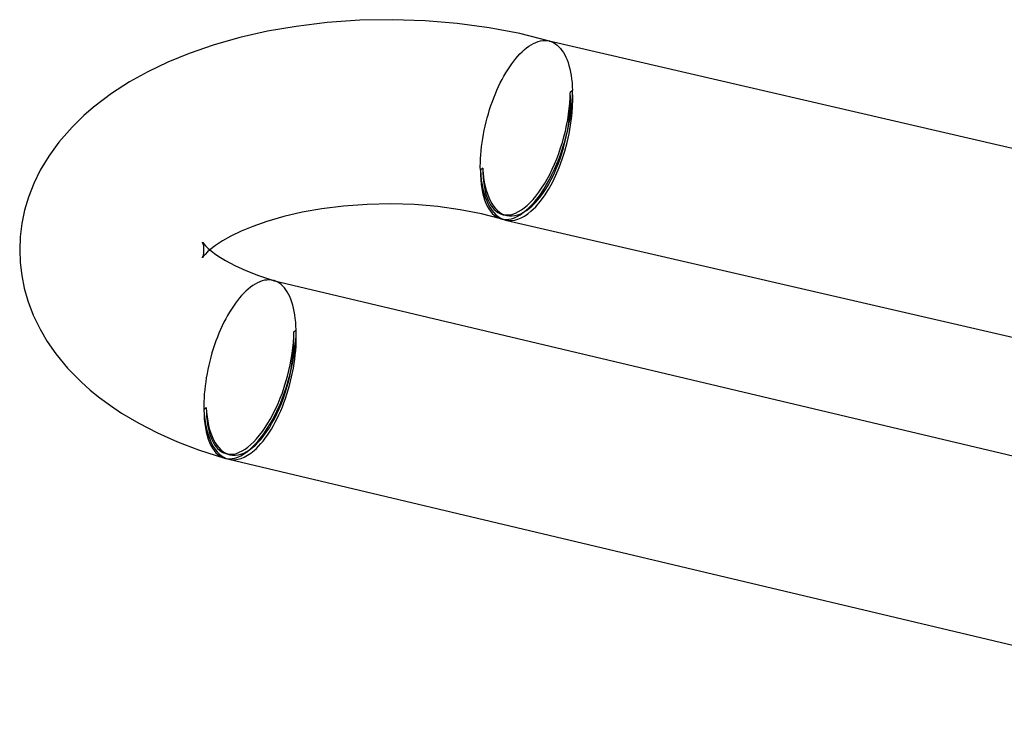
# Model space of a CAD drawing. Header units: millimetres. Extents: x -470 to 470, y -236 to 403.
# Tile 13 of 107: x -418 to -397, y 112 to 127. Entities that reach past the tile are written whole.
import ezdxf

# ---------------------------------------------------------------- set-up
doc = ezdxf.new("R2010")
doc.units = ezdxf.units.MM
doc.layers.add('HIDDEN', color=7, linetype='Continuous')
doc.layers.add('THICK', color=7, linetype='Continuous')

msp = doc.modelspace()

# ---------------------------------------------------------------- linework, layer by layer
at = {"layer": 'HIDDEN'}
for p, q in [((-406.602, 126.385), (-406.598, 126.384)), ((-406.598, 126.384), (-406.595, 126.383)), ((-406.595, 126.383), (-406.592, 126.383)), ((-406.592, 126.383), (-406.593, 126.383)), ((-406.592, 126.383), (-406.588, 126.382)), ((-406.59, 126.382), (-406.592, 126.383)), ((-406.589, 126.382), (-406.59, 126.382)), ((-406.587, 126.381), (-406.589, 126.382)), ((-406.588, 126.382), (-406.585, 126.381)), ((-406.586, 126.381), (-406.587, 126.381)), ((-406.584, 126.38), (-406.586, 126.381)), ((-406.585, 126.381), (-406.581, 126.38)), ((-406.581, 126.38), (-406.54, 126.365)), ((-406.54, 126.365), (-406.5, 126.346)), ((-406.5, 126.346), (-406.461, 126.322)), ((-406.461, 126.322), (-406.424, 126.294)), ((-406.424, 126.294), (-406.388, 126.261)), ((-406.388, 126.261), (-406.354, 126.224)), ((-406.354, 126.224), (-406.322, 126.182)), ((-406.322, 126.182), (-406.292, 126.137)), ((-406.292, 126.137), (-406.263, 126.087)), ((-406.263, 126.087), (-406.237, 126.034)), ((-406.237, 126.034), (-406.213, 125.976)), ((-406.213, 125.976), (-406.19, 125.915)), ((-406.19, 125.915), (-406.17, 125.85)), ((-406.17, 125.85), (-406.153, 125.782)), ((-406.153, 125.782), (-406.137, 125.711)), ((-406.137, 125.711), (-406.124, 125.637)), ((-406.124, 125.637), (-406.113, 125.56)), ((-406.113, 125.56), (-406.104, 125.48)), ((-406.104, 125.48), (-406.098, 125.397)), ((-406.094, 125.312), (-406.144, 125.269)), ((-406.098, 125.397), (-406.094, 125.312)), ((-408.044, 123.623), (-408.094, 123.58)), ((-414.124, 122.01), (-414.127, 122.017)), ((-414.116, 121.989), (-414.124, 122.01)), ((-414.107, 121.961), (-414.116, 121.989)), ((-414.1, 121.927), (-414.107, 121.961)), ((-414.096, 121.888), (-414.1, 121.927)), ((-414.094, 121.848), (-414.096, 121.888)), ((-414.096, 121.808), (-414.094, 121.848)), ((-413.967, 121.848), (-414.014, 121.807)), ((-414.127, 121.68), (-414.123, 121.689)), ((-414.124, 121.685), (-414.127, 121.68)), ((-414.108, 121.706), (-414.124, 121.685)), ((-414.123, 121.689), (-414.115, 121.709)), ((-414.115, 121.709), (-414.107, 121.736)), ((-414.07, 121.751), (-414.108, 121.706)), ((-414.107, 121.736), (-414.1, 121.77)), ((-414.1, 121.77), (-414.096, 121.808)), ((-414.014, 121.807), (-414.07, 121.751)), ((-412.589, 121.186), (-412.592, 121.186)), ((-412.586, 121.185), (-412.589, 121.186)), ((-412.583, 121.184), (-412.586, 121.185)), ((-412.579, 121.183), (-412.583, 121.184)), ((-412.582, 121.184), (-412.581, 121.184)), ((-412.581, 121.184), (-412.579, 121.183)), ((-412.576, 121.182), (-412.579, 121.183)), ((-412.579, 121.183), (-412.577, 121.183)), ((-412.577, 121.183), (-412.576, 121.182)), ((-412.573, 121.181), (-412.576, 121.182)), ((-412.576, 121.182), (-412.574, 121.182)), ((-412.574, 121.182), (-412.572, 121.181)), ((-412.532, 121.167), (-412.573, 121.181)), ((-412.491, 121.147), (-412.532, 121.167)), ((-412.453, 121.124), (-412.491, 121.147)), ((-412.416, 121.095), (-412.453, 121.124)), ((-412.38, 121.062), (-412.416, 121.095)), ((-412.347, 121.025), (-412.38, 121.062)), ((-412.315, 120.984), (-412.347, 121.025)), ((-412.285, 120.939), (-412.315, 120.984)), ((-412.257, 120.889), (-412.285, 120.939)), ((-412.231, 120.836), (-412.257, 120.889)), ((-412.207, 120.778), (-412.231, 120.836)), ((-412.185, 120.717), (-412.207, 120.778)), ((-412.166, 120.652), (-412.185, 120.717)), ((-412.149, 120.585), (-412.166, 120.652)), ((-412.134, 120.514), (-412.149, 120.585)), ((-412.121, 120.44), (-412.134, 120.514)), ((-412.111, 120.363), (-412.121, 120.44)), ((-412.103, 120.283), (-412.111, 120.363)), ((-412.097, 120.201), (-412.103, 120.283)), ((-412.094, 120.116), (-412.097, 120.201)), ((-412.144, 120.073), (-412.094, 120.116)), ((-414.094, 118.384), (-414.044, 118.427))]:
    msp.add_line(p, q, dxfattribs=at)
for centre, end in [((-407.094, 124.446), 256.9668), ((-413.094, 119.25), 256.6478)]:
    msp.add_arc(centre, 1.9, 253.8981, end, dxfattribs=at)
for centre, major_axis, ratio, start_param, end_param in [((-407.094, 124.446), (0.527, 1.825), 0.433013, -3.141586, -0.982794), ((-407.094, 124.446), (0.555, 1.922), 0.433013, -3.082261, -0.982794), ((-407.094, 124.446), (0.429, 1.851), 0.460832, -3.141488, -1.00672), ((-407.094, 124.446), (0.451, 1.948), 0.460832, -2.577516, -1.00672), ((-407.094, 124.446), (0.429, 1.851), 0.460832, 2.134873, 3.141697), ((-407.094, 124.446), (0.527, 1.825), 0.433013, 2.158799, 3.141599), ((-407.094, 124.446), (0.451, 1.948), 0.460832, 3.141557, 3.705669), ((-413.094, 119.25), (-0.527, -1.825), 0.433013, 0.000007, 2.158799), ((-413.094, 119.25), (0.555, 1.922), 0.433013, -3.088197, -0.982794), ((-413.094, 119.25), (-0.439, -1.849), 0.458052, 0.000099, 2.137425), ((-413.094, 119.25), (0.462, 1.946), 0.458052, -2.574964, -1.004167), ((-413.094, 119.25), (-0.527, -1.825), 0.433013, -0.982794, 0.000007), ((-413.094, 119.25), (-0.439, -1.849), 0.458052, -1.004167, 0.000099), ((-413.094, 119.25), (0.462, 1.946), 0.458052, 3.141555, 3.708222)]:
    msp.add_ellipse(centre, major_axis=major_axis, ratio=ratio, start_param=start_param, end_param=end_param, dxfattribs=at)
at = {"layer": 'THICK'}
for p, q in [((-411.42, 126.785), (-412.093, 126.703)), ((-410.714, 126.834), (-411.42, 126.785)), ((-410.004, 126.848), (-410.714, 126.834)), ((-409.295, 126.825), (-410.004, 126.848)), ((-408.594, 126.767), (-409.295, 126.825)), ((-407.905, 126.673), (-408.594, 126.767)), ((-412.713, 126.595), (-413.313, 126.459)), ((-412.093, 126.703), (-412.713, 126.595)), ((-407.237, 126.545), (-407.905, 126.673)), ((-406.593, 126.383), (-407.237, 126.545)), ((-413.313, 126.459), (-413.894, 126.294)), ((-406.99, 126.305), (-406.939, 126.333)), ((-406.939, 126.333), (-406.889, 126.355)), ((-406.889, 126.355), (-406.839, 126.373)), ((-406.839, 126.373), (-406.789, 126.386)), ((-406.789, 126.386), (-406.741, 126.393)), ((-406.741, 126.393), (-406.693, 126.396)), ((-406.693, 126.396), (-406.647, 126.393)), ((-406.647, 126.393), (-406.602, 126.385)), ((-406.603, 126.385), (-383.461, 121.027)), ((-414.412, 126.115), (-414.877, 125.925)), ((-413.894, 126.294), (-414.412, 126.115)), ((-407.281, 126.056), (-407.235, 126.105)), ((-407.235, 126.105), (-407.19, 126.151)), ((-407.19, 126.151), (-407.144, 126.192)), ((-407.144, 126.192), (-407.092, 126.235)), ((-407.092, 126.235), (-407.041, 126.272)), ((-407.041, 126.272), (-406.99, 126.305)), ((-414.877, 125.925), (-415.312, 125.717)), ((-407.414, 125.889), (-407.37, 125.947)), ((-407.37, 125.947), (-407.326, 126.003)), ((-407.326, 126.003), (-407.281, 126.056)), ((-415.312, 125.717), (-415.714, 125.495)), ((-407.582, 125.623), (-407.542, 125.694)), ((-407.542, 125.694), (-407.5, 125.762)), ((-407.5, 125.762), (-407.457, 125.827)), ((-407.457, 125.827), (-407.414, 125.889)), ((-415.714, 125.495), (-416.104, 125.244)), ((-407.698, 125.397), (-407.661, 125.475)), ((-407.661, 125.475), (-407.622, 125.55)), ((-407.622, 125.55), (-407.582, 125.623)), ((-407.769, 125.236), (-407.734, 125.318)), ((-407.734, 125.318), (-407.698, 125.397)), ((-416.104, 125.244), (-416.495, 124.947)), ((-407.864, 124.982), (-407.834, 125.069)), ((-407.834, 125.069), (-407.802, 125.153)), ((-407.802, 125.153), (-407.769, 125.236)), ((-416.495, 124.947), (-416.705, 124.766)), ((-407.92, 124.807), (-407.893, 124.895)), ((-407.893, 124.895), (-407.864, 124.982)), ((-416.705, 124.766), (-416.958, 124.517)), ((-407.99, 124.539), (-407.968, 124.629)), ((-407.968, 124.629), (-407.945, 124.718)), ((-407.945, 124.718), (-407.92, 124.807)), ((-416.958, 124.517), (-417.248, 124.185)), ((-408.027, 124.359), (-408.009, 124.449)), ((-408.009, 124.449), (-407.99, 124.539)), ((-417.248, 124.185), (-417.465, 123.883)), ((-408.056, 124.18), (-408.043, 124.269)), ((-408.043, 124.269), (-408.027, 124.359)), ((-408.085, 123.916), (-408.078, 124.003)), ((-408.078, 124.003), (-408.068, 124.091)), ((-408.068, 124.091), (-408.056, 124.18)), ((-417.465, 123.883), (-417.647, 123.58)), ((-408.094, 123.745), (-408.091, 123.83)), ((-408.091, 123.83), (-408.085, 123.916)), ((-417.647, 123.58), (-417.789, 123.289)), ((-408.095, 123.662), (-408.094, 123.745)), ((-408.094, 123.58), (-408.095, 123.662)), ((-417.789, 123.289), (-417.902, 122.995)), ((-417.902, 122.995), (-417.987, 122.708)), ((-417.987, 122.708), (-418.047, 122.42)), ((-411.537, 122.741), (-411.962, 122.666)), ((-411.064, 122.8), (-411.537, 122.741)), ((-410.553, 122.838), (-411.064, 122.8)), ((-410.037, 122.848), (-410.553, 122.838)), ((-409.521, 122.832), (-410.037, 122.848)), ((-409.016, 122.789), (-409.521, 122.832)), ((-408.529, 122.722), (-409.016, 122.789)), ((-408.071, 122.633), (-408.529, 122.722)), ((-412.36, 122.574), (-412.728, 122.467)), ((-411.962, 122.666), (-412.36, 122.574)), ((-407.649, 122.525), (-408.071, 122.633)), ((-407.545, 122.498), (-385.8, 117.463)), ((-418.047, 122.42), (-418.082, 122.134)), ((-413.032, 122.36), (-413.289, 122.253)), ((-412.728, 122.467), (-413.032, 122.36)), ((-418.082, 122.134), (-418.094, 121.848)), ((-413.69, 122.045), (-413.844, 121.943)), ((-413.509, 122.147), (-413.69, 122.045)), ((-413.289, 122.253), (-413.509, 122.147)), ((-418.094, 121.848), (-418.083, 121.572)), ((-414.127, 122.017), (-414.122, 122.009)), ((-414.122, 122.009), (-414.105, 121.986)), ((-414.105, 121.986), (-414.059, 121.934)), ((-414.059, 121.934), (-414.001, 121.877)), ((-414.001, 121.877), (-413.941, 121.826)), ((-413.844, 121.943), (-413.967, 121.848)), ((-413.941, 121.826), (-413.865, 121.768)), ((-413.865, 121.768), (-413.772, 121.704)), ((-413.772, 121.704), (-413.628, 121.615)), ((-418.083, 121.572), (-418.05, 121.295)), ((-413.628, 121.615), (-413.425, 121.507)), ((-413.425, 121.507), (-413.185, 121.398)), ((-418.05, 121.295), (-417.994, 121.017)), ((-413.185, 121.398), (-412.909, 121.29)), ((-412.909, 121.29), (-412.582, 121.184)), ((-412.732, 121.195), (-412.781, 121.188)), ((-412.684, 121.198), (-412.732, 121.195)), ((-412.638, 121.195), (-412.684, 121.198)), ((-412.592, 121.186), (-412.638, 121.195)), ((-417.994, 121.017), (-417.916, 120.74)), ((-413.138, 120.995), (-413.185, 120.953)), ((-413.087, 121.037), (-413.138, 120.995)), ((-413.035, 121.075), (-413.087, 121.037)), ((-412.983, 121.107), (-413.035, 121.075)), ((-412.932, 121.135), (-412.983, 121.107)), ((-412.881, 121.158), (-412.932, 121.135)), ((-412.831, 121.175), (-412.881, 121.158)), ((-412.781, 121.188), (-412.831, 121.175)), ((-412.593, 121.187), (-387.227, 115.165)), ((-413.322, 120.806), (-413.367, 120.75)), ((-413.277, 120.858), (-413.322, 120.806)), ((-413.231, 120.907), (-413.277, 120.858)), ((-413.185, 120.953), (-413.231, 120.907)), ((-417.916, 120.74), (-417.799, 120.432)), ((-413.498, 120.565), (-413.54, 120.497)), ((-413.455, 120.63), (-413.498, 120.565)), ((-413.411, 120.692), (-413.455, 120.63)), ((-413.367, 120.75), (-413.411, 120.692)), ((-417.799, 120.432), (-417.652, 120.127)), ((-413.621, 120.353), (-413.66, 120.278)), ((-413.581, 120.426), (-413.621, 120.353)), ((-413.54, 120.497), (-413.581, 120.426)), ((-417.652, 120.127), (-417.496, 119.859)), ((-413.734, 120.121), (-413.769, 120.04)), ((-413.697, 120.201), (-413.734, 120.121)), ((-413.66, 120.278), (-413.697, 120.201)), ((-413.802, 119.957), (-413.834, 119.872)), ((-413.769, 120.04), (-413.802, 119.957)), ((-417.496, 119.859), (-417.312, 119.595)), ((-413.893, 119.699), (-413.92, 119.611)), ((-413.865, 119.786), (-413.893, 119.699)), ((-413.834, 119.872), (-413.865, 119.786)), ((-417.312, 119.595), (-417.057, 119.284)), ((-413.946, 119.522), (-413.969, 119.433)), ((-413.92, 119.611), (-413.946, 119.522)), ((-417.057, 119.284), (-416.76, 118.981)), ((-413.991, 119.343), (-414.01, 119.253)), ((-413.969, 119.433), (-413.991, 119.343)), ((-414.044, 119.073), (-414.057, 118.984)), ((-414.028, 119.163), (-414.044, 119.073)), ((-414.01, 119.253), (-414.028, 119.163)), ((-416.76, 118.981), (-416.564, 118.806)), ((-414.069, 118.895), (-414.078, 118.807)), ((-414.057, 118.984), (-414.069, 118.895)), ((-416.564, 118.806), (-416.352, 118.634)), ((-416.352, 118.634), (-416.125, 118.467)), ((-414.091, 118.634), (-414.094, 118.549)), ((-414.086, 118.72), (-414.091, 118.634)), ((-414.078, 118.807), (-414.086, 118.72)), ((-416.125, 118.467), (-415.883, 118.305)), ((-414.094, 118.549), (-414.095, 118.466)), ((-414.095, 118.466), (-414.094, 118.384)), ((-415.883, 118.305), (-415.508, 118.083)), ((-415.508, 118.083), (-415.102, 117.875)), ((-415.102, 117.875), (-414.668, 117.682)), ((-414.668, 117.682), (-414.209, 117.507)), ((-414.209, 117.507), (-413.649, 117.328)), ((-413.556, 117.304), (-389.67, 111.634))]:
    msp.add_line(p, q, dxfattribs=at)
for centre, major_axis, ratio, start_param, end_param in [((-407.094, 124.446), (0.451, 1.948), 0.460832, 2.134873, 3.141557), ((-407.094, 124.446), (0.555, 1.922), 0.433013, 2.158799, 3.141599), ((-407.094, 124.446), (0.555, 1.922), 0.433013, -3.141586, -3.082261), ((-413.094, 119.25), (0.462, 1.946), 0.458052, 2.137425, 3.141555), ((-413.094, 119.25), (0.555, 1.922), 0.433013, 2.158799, 3.141599), ((-413.094, 119.25), (0.555, 1.922), 0.433013, -3.141586, -3.088197)]:
    msp.add_ellipse(centre, major_axis=major_axis, ratio=ratio, start_param=start_param, end_param=end_param, dxfattribs=at)

doc.saveas('drawing.dxf')
